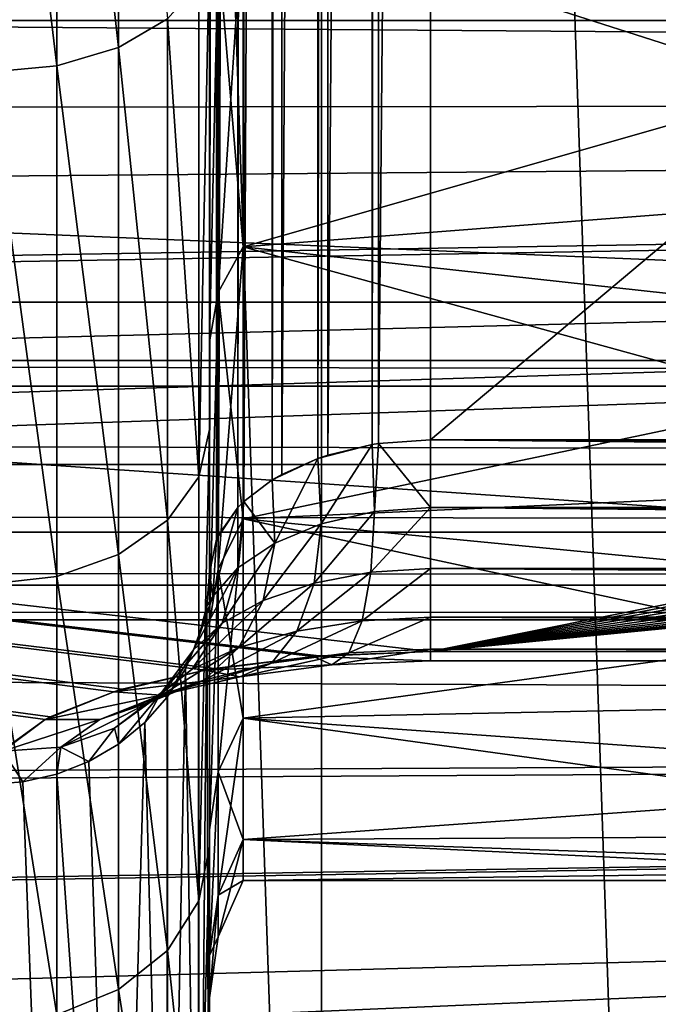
# Model space of a CAD drawing. Header units: millimetres. Extents: x -182 to 217, y -96 to 236.
# Tile 220 of 256: x -22.36 to -19.47, y -15.56 to -11.11. Entities that reach past the tile are written whole.
import ezdxf

# ---------------------------------------------------------------- set-up
doc = ezdxf.new("R2010")
doc.units = ezdxf.units.MM
doc.header["$LTSCALE"] = 52.148148
for name, color, linetype in [('116', 7, 'CONTINUOUS'), ('133', 7, 'CONTINUOUS'), ('141', 7, 'CONTINUOUS'), ('142', 7, 'CONTINUOUS'), ('143', 7, 'CONTINUOUS'), ('2', 7, 'CONTINUOUS'), ('3', 7, 'CONTINUOUS'), ('39', 7, 'CONTINUOUS'), ('4', 7, 'CONTINUOUS'), ('40', 7, 'CONTINUOUS'), ('575', 7, 'CONTINUOUS'), ('576', 7, 'CONTINUOUS'), ('598', 7, 'CONTINUOUS'), ('607', 7, 'CONTINUOUS'), ('609', 7, 'CONTINUOUS'), ('69', 7, 'CONTINUOUS'), ('70', 7, 'CONTINUOUS'), ('84', 7, 'CONTINUOUS')]:
    doc.layers.add(name, color=color, linetype=linetype)

msp = doc.modelspace()

# ---------------------------------------------------------------- linework, layer by layer
at = {"layer": '116', "color": 7, "linetype": 'CONTINUOUS', "true_color": 0xaaaaaa}
for points in [[(-21.912, -8.67, 17.2529), (-21.912, -11.2331, 15.7051), (-22.191, -8.7339, 17.38), (-21.912, -8.67, 17.2529)], [(-21.912, -8.67, 17.2529), (-21.6906, -11.1042, 15.5249), (-21.912, -11.2331, 15.7051), (-21.912, -8.67, 17.2529)], [(-22.191, -8.7339, 17.38), (-22.191, -11.3158, 15.8208), (-22.5, -8.7558, 17.4237), (-22.191, -8.7339, 17.38)], [(-22.5, -8.7558, 17.4237), (-22.191, -11.3158, 15.8208), (-22.5, -11.3443, 15.8606), (-22.5, -8.7558, 17.4237)], [(-22.191, -8.7339, 17.38), (-21.912, -11.2331, 15.7051), (-22.191, -11.3158, 15.8208), (-22.191, -8.7339, 17.38)], [(-21.5, -10.7634, 15.0466), (-21.5, -12.9604, 13.2015), (-21.5487, -13.1752, 13.4223), (-21.5, -10.7634, 15.0466)], [(-21.5487, -10.9418, 15.2978), (-21.5, -10.7634, 15.0466), (-21.5487, -13.1752, 13.4223), (-21.5487, -10.9418, 15.2978)], [(-21.5487, -10.9418, 15.2978), (-21.5487, -13.1752, 13.4223), (-21.6906, -11.1042, 15.5249), (-21.5487, -10.9418, 15.2978)], [(-21.6906, -11.1042, 15.5249), (-21.6906, -13.3708, 13.6215), (-21.912, -11.2331, 15.7051), (-21.6906, -11.1042, 15.5249)], [(-21.6906, -11.1042, 15.5249), (-21.5487, -13.1752, 13.4223), (-21.6906, -13.3708, 13.6215), (-21.6906, -11.1042, 15.5249)], [(-21.912, -11.2331, 15.7051), (-21.912, -13.526, 13.7796), (-22.191, -11.3158, 15.8208), (-21.912, -11.2331, 15.7051)], [(-21.912, -11.2331, 15.7051), (-21.6906, -13.3708, 13.6215), (-21.912, -13.526, 13.7796), (-21.912, -11.2331, 15.7051)], [(-22.191, -11.3158, 15.8208), (-22.191, -13.6256, 13.8811), (-22.5, -11.3443, 15.8606), (-22.191, -11.3158, 15.8208)], [(-22.5, -11.3443, 15.8606), (-22.191, -13.6256, 13.8811), (-22.5, -13.6599, 13.9161), (-22.5, -11.3443, 15.8606)], [(-22.191, -11.3158, 15.8208), (-21.912, -13.526, 13.7796), (-22.191, -13.6256, 13.8811), (-22.191, -11.3158, 15.8208)], [(-21.5, -12.9604, 13.2015), (-21.5, -14.8457, 11.0388), (-21.5487, -15.0919, 11.224), (-21.5, -12.9604, 13.2015)], [(-21.5487, -13.1752, 13.4223), (-21.5, -12.9604, 13.2015), (-21.5487, -15.0919, 11.224), (-21.5487, -13.1752, 13.4223)], [(-21.5487, -13.1752, 13.4223), (-21.5487, -15.0919, 11.224), (-21.6906, -13.3708, 13.6215), (-21.5487, -13.1752, 13.4223)], [(-21.6906, -13.3708, 13.6215), (-21.6906, -15.3159, 11.3906), (-21.912, -13.526, 13.7796), (-21.6906, -13.3708, 13.6215)], [(-21.6906, -13.3708, 13.6215), (-21.5487, -15.0919, 11.224), (-21.6906, -15.3159, 11.3906), (-21.6906, -13.3708, 13.6215)], [(-21.912, -13.526, 13.7796), (-21.912, -15.4937, 11.5229), (-22.191, -13.6256, 13.8811), (-21.912, -13.526, 13.7796)], [(-21.912, -13.526, 13.7796), (-21.6906, -15.3159, 11.3906), (-21.912, -15.4937, 11.5229), (-21.912, -13.526, 13.7796)], [(-22.191, -13.6256, 13.8811), (-22.191, -15.6078, 11.6077), (-22.5, -13.6599, 13.9161), (-22.191, -13.6256, 13.8811)], [(-22.5, -13.6599, 13.9161), (-22.191, -15.6078, 11.6077), (-22.5, -15.6471, 11.6369), (-22.5, -13.6599, 13.9161)], [(-22.191, -13.6256, 13.8811), (-21.912, -15.4937, 11.5229), (-22.191, -15.6078, 11.6077), (-22.191, -13.6256, 13.8811)], [(-21.5, -14.8457, 11.0388), (-21.5, -16.3739, 8.6108), (-21.5487, -16.6457, 8.7559), (-21.5, -14.8457, 11.0388)], [(-21.5487, -15.0919, 11.224), (-21.5, -14.8457, 11.0388), (-21.5487, -16.6457, 8.7559), (-21.5487, -15.0919, 11.224)], [(-21.5487, -15.0919, 11.224), (-21.5487, -16.6457, 8.7559), (-21.6906, -15.3159, 11.3906), (-21.5487, -15.0919, 11.224)], [(-21.6906, -15.3159, 11.3906), (-21.6906, -16.8928, 8.8859), (-21.912, -15.4937, 11.5229), (-21.6906, -15.3159, 11.3906)], [(-21.6906, -15.3159, 11.3906), (-21.5487, -16.6457, 8.7559), (-21.6906, -16.8928, 8.8859), (-21.6906, -15.3159, 11.3906)], [(-21.912, -15.4937, 11.5229), (-21.912, -17.0889, 8.989), (-22.191, -15.6078, 11.6077), (-21.912, -15.4937, 11.5229)], [(-21.912, -15.4937, 11.5229), (-21.6906, -16.8928, 8.8859), (-21.912, -17.0889, 8.989), (-21.912, -15.4937, 11.5229)]]:
    msp.add_3dface(points, dxfattribs=at)
at = {"layer": '133', "color": 7, "linetype": 'CONTINUOUS', "true_color": 0xaaaaaa}
for points in [[(-45.5, -11.0018, -31.0292), (-45.5, -11.111, -30.7877), (-13, -11.002, -31.0288), (-45.5, -11.0018, -31.0292)], [(-13, -11.002, -31.0288), (-45.5, -11.111, -30.7877), (-13, -11.111, -30.7877), (-13, -11.002, -31.0288)]]:
    msp.add_3dface(points, dxfattribs=at)
at = {"layer": '141', "color": 7, "linetype": 'CONTINUOUS', "true_color": 0xaaaaaa}
for points in [[(-20.5, -13.0075, -20), (10.5, -13.0075, -20), (10.5, -13.1617, -20.012), (-20.5, -13.0075, -20)], [(-20.5, -13.0075, -20), (10.5, -13.1617, -20.012), (10.5, -13.3125, -20.0476), (-20.5, -13.0075, -20)], [(-20.5, -13.0075, -20), (10.5, -13.3125, -20.0476), (-20.5, -13.313, -20.0478), (-20.5, -13.0075, -20)], [(10.5, -13.3125, -20.0476), (10.5, -13.4562, -20.1063), (-20.5, -13.313, -20.0478), (10.5, -13.3125, -20.0476)], [(10.5, -13.4562, -20.1063), (10.5, -13.589, -20.1864), (-20.5, -13.313, -20.0478), (10.5, -13.4562, -20.1063)], [(-20.5, -13.313, -20.0478), (10.5, -13.589, -20.1864), (-20.5, -13.5893, -20.1866), (-20.5, -13.313, -20.0478)], [(10.5, -13.589, -20.1864), (10.5, -13.7794, -20.3642), (-20.5, -13.5893, -20.1866), (10.5, -13.589, -20.1864)], [(10.5, -13.7794, -20.3642), (10.5, -13.8098, -20.403), (-20.5, -13.5893, -20.1866), (10.5, -13.7794, -20.3642)], [(-20.5, -13.5893, -20.1866), (10.5, -13.8098, -20.403), (-20.5, -13.81, -20.4032), (-20.5, -13.5893, -20.1866)], [(10.5, -13.8098, -20.403), (10.5, -13.9538, -20.6767), (-20.5, -13.81, -20.4032), (10.5, -13.8098, -20.403)], [(-20.5, -13.81, -20.4032), (10.5, -13.9538, -20.6767), (-20.5, -13.9539, -20.6769), (-20.5, -13.81, -20.4032)], [(10.5, -13.9538, -20.6767), (10.5, -13.9873, -20.8), (-20.5, -13.9539, -20.6769), (10.5, -13.9538, -20.6767)], [(10.5, -13.9873, -20.8), (10.5, -14.0074, -20.9813), (-20.5, -13.9539, -20.6769), (10.5, -13.9873, -20.8)], [(-20.5, -13.9539, -20.6769), (10.5, -14.0074, -20.9813), (-20.5, -14.0074, -20.9814), (-20.5, -13.9539, -20.6769)], [(10.5, -13.9742, -21.2559), (10.5, -13.9653, -21.2877), (-20.5, -14.0074, -20.9814), (10.5, -13.9742, -21.2559)], [(-20.5, -14.0074, -20.9814), (10.5, -13.9653, -21.2877), (-20.5, -13.9653, -21.2877), (-20.5, -14.0074, -20.9814)], [(10.5, -14.0074, -20.9813), (10.5, -13.9742, -21.2559), (-20.5, -14.0074, -20.9814), (10.5, -14.0074, -20.9813)]]:
    msp.add_3dface(points, dxfattribs=at)
at = {"layer": '142', "color": 7, "linetype": 'CONTINUOUS', "true_color": 0xaaaaaa}
for points in [[(-21.0092, -13.0913, -19.8606), (-20.9641, -13.0762, -19.8858), (-20.7644, -13.029, -19.9644), (-21.0092, -13.0913, -19.8606)], [(-21.0092, -13.0913, -19.8606), (-20.7644, -13.029, -19.9644), (-20.9947, -13.3869, -19.9224), (-21.0092, -13.0913, -19.8606)], [(-20.9947, -13.3869, -19.9224), (-20.7644, -13.029, -19.9644), (-20.7542, -13.3318, -20.0162), (-20.9947, -13.3869, -19.9224)], [(-20.7644, -13.029, -19.9644), (-20.7353, -13.0245, -19.9719), (-20.7542, -13.3318, -20.0162), (-20.7644, -13.029, -19.9644)], [(-20.7353, -13.0245, -19.9719), (-20.5, -13.313, -20.0478), (-20.7542, -13.3318, -20.0162), (-20.7353, -13.0245, -19.9719)], [(-20.7353, -13.0245, -19.9719), (-20.5, -13.0075, -20), (-20.5, -13.313, -20.0478), (-20.7353, -13.0245, -19.9719)], [(-21.2158, -13.1888, -19.6984), (-21.1729, -13.1639, -19.7398), (-21.0092, -13.0913, -19.8606), (-21.2158, -13.1888, -19.6984)], [(-21.2158, -13.1888, -19.6984), (-21.0092, -13.0913, -19.8606), (-21.2051, -13.474, -19.7714), (-21.2158, -13.1888, -19.6984)], [(-21.2051, -13.474, -19.7714), (-21.0092, -13.0913, -19.8606), (-20.9947, -13.3869, -19.9224), (-21.2051, -13.474, -19.7714)], [(-21.3446, -13.2868, -19.5353), (-21.2158, -13.1888, -19.6984), (-21.2051, -13.474, -19.7714), (-21.3446, -13.2868, -19.5353)], [(-21.3714, -13.3137, -19.4906), (-21.3446, -13.2868, -19.5353), (-21.3722, -13.5864, -19.5717), (-21.3714, -13.3137, -19.4906)], [(-21.3722, -13.5864, -19.5717), (-21.3446, -13.2868, -19.5353), (-21.2051, -13.474, -19.7714), (-21.3722, -13.5864, -19.5717)], [(-21.4676, -13.4567, -19.2524), (-21.3714, -13.3137, -19.4906), (-21.4847, -13.7166, -19.3345), (-21.4676, -13.4567, -19.2524)], [(-21.4847, -13.7166, -19.3345), (-21.3714, -13.3137, -19.4906), (-21.3722, -13.5864, -19.5717), (-21.4847, -13.7166, -19.3345)], [(-21.4676, -13.4567, -19.2524), (-21.4594, -13.4388, -19.2821), (-21.3714, -13.3137, -19.4906), (-21.4676, -13.4567, -19.2524)], [(-21.0271, -13.6553, -20.0576), (-20.9947, -13.3869, -19.9224), (-20.7542, -13.3318, -20.0162), (-21.0271, -13.6553, -20.0576)], [(-20.7696, -13.6059, -20.1543), (-21.0271, -13.6553, -20.0576), (-20.7542, -13.3318, -20.0162), (-20.7696, -13.6059, -20.1543)], [(-20.5, -13.313, -20.0478), (-20.5, -13.5893, -20.1866), (-20.7696, -13.6059, -20.1543), (-20.5, -13.313, -20.0478)], [(-20.5, -13.313, -20.0478), (-20.7696, -13.6059, -20.1543), (-20.7542, -13.3318, -20.0162), (-20.5, -13.313, -20.0478)], [(-21.2565, -13.7339, -19.8995), (-21.2051, -13.474, -19.7714), (-20.9947, -13.3869, -19.9224), (-21.2565, -13.7339, -19.8995)], [(-21.0271, -13.6553, -20.0576), (-21.2565, -13.7339, -19.8995), (-20.9947, -13.3869, -19.9224), (-21.0271, -13.6553, -20.0576)], [(-21.5, -13.6084, -19), (-21.4676, -13.4567, -19.2524), (-21.4847, -13.7166, -19.3345), (-21.5, -13.6084, -19)], [(-21.443, -13.8367, -19.6867), (-21.3722, -13.5864, -19.5717), (-21.2051, -13.474, -19.7714), (-21.443, -13.8367, -19.6867)], [(-21.2565, -13.7339, -19.8995), (-21.443, -13.8367, -19.6867), (-21.2051, -13.474, -19.7714), (-21.2565, -13.7339, -19.8995)], [(-21.5726, -13.957, -19.4296), (-21.4847, -13.7166, -19.3345), (-21.3722, -13.5864, -19.5717), (-21.5726, -13.957, -19.4296)], [(-21.443, -13.8367, -19.6867), (-21.5726, -13.957, -19.4296), (-21.3722, -13.5864, -19.5717), (-21.443, -13.8367, -19.6867)], [(-21.5123, -13.7583, -19.045), (-21.5, -13.6084, -19), (-21.4847, -13.7166, -19.3345), (-21.5123, -13.7583, -19.045)], [(-21.1045, -13.8721, -20.2533), (-21.0271, -13.6553, -20.0576), (-20.7696, -13.6059, -20.1543), (-21.1045, -13.8721, -20.2533)], [(-20.8095, -13.8255, -20.3655), (-21.1045, -13.8721, -20.2533), (-20.7696, -13.6059, -20.1543), (-20.8095, -13.8255, -20.3655)], [(-20.5, -13.5893, -20.1866), (-20.5, -13.81, -20.4032), (-20.8095, -13.8255, -20.3655), (-20.5, -13.5893, -20.1866)], [(-20.5, -13.5893, -20.1866), (-20.8095, -13.8255, -20.3655), (-20.7696, -13.6059, -20.1543), (-20.5, -13.5893, -20.1866)], [(-21.3665, -13.9467, -20.0705), (-21.2565, -13.7339, -19.8995), (-21.0271, -13.6553, -20.0576), (-21.3665, -13.9467, -20.0705)], [(-21.1045, -13.8721, -20.2533), (-21.3665, -13.9467, -20.0705), (-21.0271, -13.6553, -20.0576), (-21.1045, -13.8721, -20.2533)], [(-21.5785, -14.0447, -19.8253), (-21.443, -13.8367, -19.6867), (-21.2565, -13.7339, -19.8995), (-21.5785, -14.0447, -19.8253)], [(-21.3665, -13.9467, -20.0705), (-21.5785, -14.0447, -19.8253), (-21.2565, -13.7339, -19.8995), (-21.3665, -13.9467, -20.0705)], [(-21.5726, -13.957, -19.4296), (-21.5489, -13.9044, -19.0889), (-21.4847, -13.7166, -19.3345), (-21.5726, -13.957, -19.4296)], [(-21.5489, -13.9044, -19.0889), (-21.5123, -13.7583, -19.045), (-21.4847, -13.7166, -19.3345), (-21.5489, -13.9044, -19.0889)], [(-21.7248, -14.1601, -19.5303), (-21.5726, -13.957, -19.4296), (-21.443, -13.8367, -19.6867), (-21.7248, -14.1601, -19.5303)], [(-21.5785, -14.0447, -19.8253), (-21.7248, -14.1601, -19.5303), (-21.443, -13.8367, -19.6867), (-21.5785, -14.0447, -19.8253)], [(-21.22, -14.0177, -20.4916), (-21.1045, -13.8721, -20.2533), (-20.8095, -13.8255, -20.3655), (-21.22, -14.0177, -20.4916)], [(-20.8702, -13.9699, -20.63), (-21.22, -14.0177, -20.4916), (-20.8095, -13.8255, -20.3655), (-20.8702, -13.9699, -20.63)], [(-20.5, -13.81, -20.4032), (-20.5, -13.9539, -20.6769), (-20.8702, -13.9699, -20.63), (-20.5, -13.81, -20.4032)], [(-20.5, -13.81, -20.4032), (-20.8702, -13.9699, -20.63), (-20.8095, -13.8255, -20.3655), (-20.5, -13.81, -20.4032)], [(-21.5257, -14.0938, -20.2695), (-21.3665, -13.9467, -20.0705), (-21.1045, -13.8721, -20.2533), (-21.5257, -14.0938, -20.2695)], [(-21.22, -14.0177, -20.4916), (-21.5257, -14.0938, -20.2695), (-21.1045, -13.8721, -20.2533), (-21.22, -14.0177, -20.4916)], [(-21.609, -14.0432, -19.1306), (-21.5489, -13.9044, -19.0889), (-21.5726, -13.957, -19.4296), (-21.609, -14.0432, -19.1306)], [(-21.7678, -14.1937, -19.9764), (-21.5785, -14.0447, -19.8253), (-21.3665, -13.9467, -20.0705), (-21.7678, -14.1937, -19.9764)], [(-21.5257, -14.0938, -20.2695), (-21.7678, -14.1937, -19.9764), (-21.3665, -13.9467, -20.0705), (-21.5257, -14.0938, -20.2695)], [(-21.7248, -14.1601, -19.5303), (-21.691, -14.1714, -19.1691), (-21.5726, -13.957, -19.4296), (-21.7248, -14.1601, -19.5303)], [(-21.691, -14.1714, -19.1691), (-21.609, -14.0432, -19.1306), (-21.5726, -13.957, -19.4296), (-21.691, -14.1714, -19.1691)], [(-21.3629, -14.0787, -20.7508), (-21.22, -14.0177, -20.4916), (-20.8702, -13.9699, -20.63), (-21.3629, -14.0787, -20.7508)], [(-20.9461, -14.0254, -20.9226), (-21.3629, -14.0787, -20.7508), (-20.8702, -13.9699, -20.63), (-20.9461, -14.0254, -20.9226)], [(-20.5, -14.0074, -20.9814), (-20.5, -13.9653, -21.2877), (-21.0297, -13.9867, -21.2163), (-20.5, -14.0074, -20.9814)], [(-21.0297, -13.9867, -21.2163), (-20.5, -13.9653, -21.2877), (-21.0041, -13.9847, -21.2231), (-21.0297, -13.9867, -21.2163)], [(-20.5, -13.9539, -20.6769), (-20.5, -14.0074, -20.9814), (-20.9461, -14.0254, -20.9226), (-20.5, -13.9539, -20.6769)], [(-20.5, -13.9539, -20.6769), (-20.9461, -14.0254, -20.9226), (-20.8702, -13.9699, -20.63), (-20.5, -13.9539, -20.6769)], [(-21.7202, -14.1627, -20.4794), (-21.5257, -14.0938, -20.2695), (-21.22, -14.0177, -20.4916), (-21.7202, -14.1627, -20.4794)], [(-21.3629, -14.0787, -20.7508), (-21.7202, -14.1627, -20.4794), (-21.22, -14.0177, -20.4916), (-21.3629, -14.0787, -20.7508)], [(-21.4791, -14.0422, -21.0317), (-21.52, -14.0493, -21.0081), (-21.0297, -13.9867, -21.2163), (-21.4791, -14.0422, -21.0317)], [(-21.0297, -13.9867, -21.2163), (-21.52, -14.0493, -21.0081), (-20.9461, -14.0254, -20.9226), (-21.0297, -13.9867, -21.2163)], [(-20.5, -14.0074, -20.9814), (-21.0297, -13.9867, -21.2163), (-20.9461, -14.0254, -20.9226), (-20.5, -14.0074, -20.9814)], [(-21.8946, -14.1355, -20.7212), (-21.9331, -14.147, -20.6828), (-21.52, -14.0493, -21.0081), (-21.8946, -14.1355, -20.7212)], [(-21.52, -14.0493, -21.0081), (-21.9331, -14.147, -20.6828), (-21.3629, -14.0787, -20.7508), (-21.52, -14.0493, -21.0081)], [(-21.93, -14.3108, -19.629), (-21.7248, -14.1601, -19.5303), (-21.5785, -14.0447, -19.8253), (-21.93, -14.3108, -19.629)], [(-21.7678, -14.1937, -19.9764), (-21.93, -14.3108, -19.629), (-21.5785, -14.0447, -19.8253), (-21.7678, -14.1937, -19.9764)], [(-21.52, -14.0493, -21.0081), (-21.3629, -14.0787, -20.7508), (-20.9461, -14.0254, -20.9226), (-21.52, -14.0493, -21.0081)], [(-21.9956, -14.2715, -20.1277), (-21.7678, -14.1937, -19.9764), (-21.5257, -14.0938, -20.2695), (-21.9956, -14.2715, -20.1277)], [(-21.7202, -14.1627, -20.4794), (-21.9956, -14.2715, -20.1277), (-21.5257, -14.0938, -20.2695), (-21.7202, -14.1627, -20.4794)], [(-21.9331, -14.147, -20.6828), (-21.7202, -14.1627, -20.4794), (-21.3629, -14.0787, -20.7508), (-21.9331, -14.147, -20.6828)], [(-22.2201, -14.2596, -20.3081), (-22.2435, -14.2717, -20.2676), (-21.9331, -14.147, -20.6828), (-22.2201, -14.2596, -20.3081)], [(-21.9331, -14.147, -20.6828), (-22.2435, -14.2717, -20.2676), (-21.7202, -14.1627, -20.4794), (-21.9331, -14.147, -20.6828)], [(-22.2435, -14.2717, -20.2676), (-21.9956, -14.2715, -20.1277), (-21.7202, -14.1627, -20.4794), (-22.2435, -14.2717, -20.2676)], [(-22.1729, -14.3978, -19.7184), (-21.93, -14.3108, -19.629), (-21.7678, -14.1937, -19.9764), (-22.1729, -14.3978, -19.7184)], [(-21.9956, -14.2715, -20.1277), (-22.1729, -14.3978, -19.7184), (-21.7678, -14.1937, -19.9764), (-21.9956, -14.2715, -20.1277)], [(-21.93, -14.3108, -19.629), (-21.9122, -14.3832, -19.2328), (-21.7248, -14.1601, -19.5303), (-21.93, -14.3108, -19.629)], [(-21.9122, -14.3832, -19.2328), (-21.7929, -14.2856, -19.2035), (-21.7248, -14.1601, -19.5303), (-21.9122, -14.3832, -19.2328)], [(-21.7929, -14.2856, -19.2035), (-21.691, -14.1714, -19.1691), (-21.7248, -14.1601, -19.5303), (-21.7929, -14.2856, -19.2035)], [(-22.4353, -14.4146, -19.792), (-22.1729, -14.3978, -19.7184), (-21.9956, -14.2715, -20.1277), (-22.4353, -14.4146, -19.792)], [(-22.2435, -14.2717, -20.2676), (-22.4353, -14.4146, -19.792), (-21.9956, -14.2715, -20.1277), (-22.2435, -14.2717, -20.2676)], [(-22.4282, -14.4066, -19.8187), (-22.4353, -14.4146, -19.792), (-22.2435, -14.2717, -20.2676), (-22.4282, -14.4066, -19.8187)], [(-22.1729, -14.3978, -19.7184), (-22.046, -14.4618, -19.2564), (-21.93, -14.3108, -19.629), (-22.1729, -14.3978, -19.7184)], [(-22.046, -14.4618, -19.2564), (-21.9122, -14.3832, -19.2328), (-21.93, -14.3108, -19.629), (-22.046, -14.4618, -19.2564)], [(-22.5, -14.5662, -19.2877), (-22.3436, -14.5544, -19.2842), (-22.4353, -14.4146, -19.792), (-22.5, -14.5662, -19.2877)], [(-22.4353, -14.4146, -19.792), (-22.3436, -14.5544, -19.2842), (-22.1729, -14.3978, -19.7184), (-22.4353, -14.4146, -19.792)], [(-22.3436, -14.5544, -19.2842), (-22.191, -14.5193, -19.2737), (-22.1729, -14.3978, -19.7184), (-22.3436, -14.5544, -19.2842)], [(-22.191, -14.5193, -19.2737), (-22.046, -14.4618, -19.2564), (-22.1729, -14.3978, -19.7184), (-22.191, -14.5193, -19.2737)]]:
    msp.add_3dface(points, dxfattribs=at)
at = {"layer": '143', "color": 7, "linetype": 'CONTINUOUS', "true_color": 0xaaaaaa}
for points in [[(-21.5, -17.7176, -5.3232), (-21.5, -13.6084, -19), (-21.5123, -13.7583, -19.045), (-21.5, -17.7176, -5.3232)], [(-21.5487, -18.0127, -5.4119), (-21.5123, -13.7583, -19.045), (-21.5489, -13.9044, -19.0889), (-21.5487, -18.0127, -5.4119)], [(-21.5487, -18.0127, -5.4119), (-21.5, -17.7176, -5.3232), (-21.5123, -13.7583, -19.045), (-21.5487, -18.0127, -5.4119)], [(-21.5487, -18.0127, -5.4119), (-21.5489, -13.9044, -19.0889), (-21.609, -14.0432, -19.1306), (-21.5487, -18.0127, -5.4119)], [(-21.6906, -18.28, -5.4922), (-21.609, -14.0432, -19.1306), (-21.691, -14.1714, -19.1691), (-21.6906, -18.28, -5.4922)], [(-21.6906, -18.28, -5.4922), (-21.5487, -18.0127, -5.4119), (-21.609, -14.0432, -19.1306), (-21.6906, -18.28, -5.4922)], [(-21.6906, -18.28, -5.4922), (-21.691, -14.1714, -19.1691), (-21.7929, -14.2856, -19.2035), (-21.6906, -18.28, -5.4922)], [(-21.912, -18.4922, -5.5559), (-21.7929, -14.2856, -19.2035), (-21.9122, -14.3832, -19.2328), (-21.912, -18.4922, -5.5559)], [(-21.912, -18.4922, -5.5559), (-21.6906, -18.28, -5.4922), (-21.7929, -14.2856, -19.2035), (-21.912, -18.4922, -5.5559)], [(-21.912, -18.4922, -5.5559), (-21.9122, -14.3832, -19.2328), (-22.046, -14.4618, -19.2564), (-21.912, -18.4922, -5.5559)], [(-21.912, -18.4922, -5.5559), (-22.046, -14.4618, -19.2564), (-22.191, -14.5193, -19.2737), (-21.912, -18.4922, -5.5559)], [(-22.191, -18.6284, -5.5969), (-22.3436, -14.5544, -19.2842), (-22.5, -14.5662, -19.2877), (-22.191, -18.6284, -5.5969)], [(-22.191, -18.6284, -5.5969), (-22.191, -14.5193, -19.2737), (-22.3436, -14.5544, -19.2842), (-22.191, -18.6284, -5.5969)], [(-22.191, -18.6284, -5.5969), (-21.912, -18.4922, -5.5559), (-22.191, -14.5193, -19.2737), (-22.191, -18.6284, -5.5969)], [(-22.5, -18.6753, -5.611), (-22.191, -18.6284, -5.5969), (-22.5, -14.5662, -19.2877), (-22.5, -18.6753, -5.611)]]:
    msp.add_3dface(points, dxfattribs=at)
at = {"layer": '2', "color": 7, "linetype": 'CONTINUOUS', "true_color": 0xaaaaaa}
for points in [[(20, -11.4591, 19.9421), (20, -8.3714, 21.4224), (-49.273, -10.9386, 20.2323), (20, -11.4591, 19.9421)], [(-49.6671, -11.5303, 19.901), (20, -11.4591, 19.9421), (-49.273, -10.9386, 20.2323), (-49.6671, -11.5303, 19.901)], [(20, -14.2927, 18.0199), (20, -11.4591, 19.9421), (-51.8219, -13.974, 18.2682), (20, -14.2927, 18.0199)], [(-51.8219, -13.974, 18.2682), (20, -11.4591, 19.9421), (-51.5484, -13.7094, 18.4676), (-51.8219, -13.974, 18.2682)], [(-51.5484, -13.7094, 18.4676), (20, -11.4591, 19.9421), (-51.1311, -13.2866, 18.7741), (-51.5484, -13.7094, 18.4676)], [(-51.1311, -13.2866, 18.7741), (20, -11.4591, 19.9421), (-50.5886, -12.6947, 19.1793), (-51.1311, -13.2866, 18.7741)], [(-50.5886, -12.6947, 19.1793), (20, -11.4591, 19.9421), (-50.5467, -12.6467, 19.211), (-50.5886, -12.6947, 19.1793)], [(-50.5467, -12.6467, 19.211), (20, -11.4591, 19.9421), (-50.0514, -12.0464, 19.593), (-50.5467, -12.6467, 19.211)], [(-50.0514, -12.0464, 19.593), (20, -11.4591, 19.9421), (-49.6671, -11.5303, 19.901), (-50.0514, -12.0464, 19.593)], [(-52.5645, -14.6507, 17.7301), (20, -14.2927, 18.0199), (-51.8219, -13.974, 18.2682), (-52.5645, -14.6507, 17.7301)], [(20, -16.8097, 15.6982), (20, -14.2927, 18.0199), (-54.6414, -16.3222, 16.2045), (20, -16.8097, 15.6982)], [(-54.6414, -16.3222, 16.2045), (20, -14.2927, 18.0199), (-53.5992, -15.5161, 16.978), (-54.6414, -16.3222, 16.2045)], [(-53.5992, -15.5161, 16.978), (20, -14.2927, 18.0199), (-53.5721, -15.4943, 16.9978), (-53.5992, -15.5161, 16.978)], [(-53.5721, -15.4943, 16.9978), (20, -14.2927, 18.0199), (-52.6333, -14.7107, 17.6804), (-53.5721, -15.4943, 16.9978)], [(-52.6333, -14.7107, 17.6804), (20, -14.2927, 18.0199), (-52.5645, -14.6507, 17.7301), (-52.6333, -14.7107, 17.6804)]]:
    msp.add_3dface(points, dxfattribs=at)
at = {"layer": '3', "color": 7, "linetype": 'CONTINUOUS', "true_color": 0xaaaaaa}
for points in [[(20, -22.0273, -6.618), (-170, -22.0273, -6.618), (20, -13.821, -33.9316), (20, -22.0273, -6.618)], [(20, -13.821, -33.9316), (-170, -22.0273, -6.618), (-170, -13.821, -33.9316), (20, -13.821, -33.9316)]]:
    msp.add_3dface(points, dxfattribs=at)
at = {"layer": '39', "color": 7, "linetype": 'CONTINUOUS', "true_color": 0xaaaaaa}
for points in [[(10.5, -13.0075, -20), (-20.5, -13.0075, -20), (10.5, 13.0075, -20), (10.5, -13.0075, -20)], [(10.5, 13.0075, -20), (-20.5, -13.0075, -20), (-20.5, 13.0075, -20), (10.5, 13.0075, -20)]]:
    msp.add_3dface(points, dxfattribs=at)
at = {"layer": '4', "color": 7, "linetype": 'CONTINUOUS', "true_color": 0xaaaaaa}
for points in [[(-170, -12.3844, -35), (-148.231, -10.0327, -35), (-10.1875, 0, -35), (-170, -12.3844, -35)], [(-170, -12.3844, -35), (-10.1875, 0, -35), (-10.0327, -1.769, -35), (-170, -12.3844, -35)], [(-9.5731, -3.4843, -35), (-170, -12.3844, -35), (-10.0327, -1.769, -35), (-9.5731, -3.4843, -35)], [(-8.8226, -5.0938, -35), (-170, -12.3844, -35), (-9.5731, -3.4843, -35), (-8.8226, -5.0938, -35)], [(-7.8041, -6.5484, -35), (-170, -12.3844, -35), (-8.8226, -5.0938, -35), (-7.8041, -6.5484, -35)], [(-6.5484, -7.8041, -35), (-170, -12.3844, -35), (-7.8041, -6.5484, -35), (-6.5484, -7.8041, -35)], [(-5.0938, -8.8226, -35), (-170, -12.3844, -35), (-6.5484, -7.8041, -35), (-5.0938, -8.8226, -35)], [(-3.4843, -9.5731, -35), (-170, -12.3844, -35), (-5.0938, -8.8226, -35), (-3.4843, -9.5731, -35)], [(-1.769, -10.0327, -35), (-170, -12.3844, -35), (-3.4843, -9.5731, -35), (-1.769, -10.0327, -35)], [(0, -10.1875, -35), (-170, -12.3844, -35), (-1.769, -10.0327, -35), (0, -10.1875, -35)], [(20, -12.3844, -35), (-170, -12.3844, -35), (0, -10.1875, -35), (20, -12.3844, -35)]]:
    msp.add_3dface(points, dxfattribs=at)
at = {"layer": '40', "color": 7, "linetype": 'CONTINUOUS', "true_color": 0xaaaaaa}
for points in [[(-21.5, 13.6084, -19), (-21.5, -13.6084, -19), (-21.5, -2.4265, -15.3404), (-21.5, 13.6084, -19)], [(-21.5, -2.4265, -15.3404), (-21.5, -13.6084, -19), (-21.5, -4.7968, -14.7718), (-21.5, -2.4265, -15.3404)], [(-21.5, -4.7968, -14.7718), (-21.5, -13.6084, -19), (-21.5, -7.0489, -13.8394), (-21.5, -4.7968, -14.7718)], [(-21.5, -7.0489, -13.8394), (-21.5, -13.6084, -19), (-21.5, -9.1274, -12.5661), (-21.5, -7.0489, -13.8394)], [(-21.5, -12.9604, 13.2015), (-21.5, -10.7634, 15.0466), (-21.5, -7.0489, 13.8394), (-21.5, -12.9604, 13.2015)], [(-21.5, -9.1274, 12.5661), (-21.5, -12.9604, 13.2015), (-21.5, -7.0489, 13.8394), (-21.5, -9.1274, 12.5661)], [(-21.5, -13.6084, -19), (-21.5, -17.7176, -5.3232), (-21.5, -9.1274, -12.5661), (-21.5, -13.6084, -19)], [(-21.5, -9.1274, -12.5661), (-21.5, -17.7176, -5.3232), (-21.5, -10.981, -10.9834), (-21.5, -9.1274, -12.5661)], [(-21.5, -14.8457, 11.0388), (-21.5, -12.9604, 13.2015), (-21.5, -9.1274, 12.5661), (-21.5, -14.8457, 11.0388)], [(-21.5, -10.981, 10.9834), (-21.5, -14.8457, 11.0388), (-21.5, -9.1274, 12.5661), (-21.5, -10.981, 10.9834)], [(-21.5, -10.981, -10.9834), (-21.5, -17.7176, -5.3232), (-21.5, -12.5642, -9.1301), (-21.5, -10.981, -10.9834)], [(-21.5, -12.5642, 9.1301), (-21.5, -14.8457, 11.0388), (-21.5, -10.981, 10.9834), (-21.5, -12.5642, 9.1301)], [(-21.5, -12.5642, -9.1301), (-21.5, -17.7176, -5.3232), (-21.5, -13.8379, -7.0519), (-21.5, -12.5642, -9.1301)], [(-21.5, -16.3739, 8.6108), (-21.5, -14.8457, 11.0388), (-21.5, -12.5642, 9.1301), (-21.5, -16.3739, 8.6108)], [(-21.5, -13.8379, 7.0519), (-21.5, -16.3739, 8.6108), (-21.5, -12.5642, 9.1301), (-21.5, -13.8379, 7.0519)], [(-21.5, -13.8379, -7.0519), (-21.5, -17.7176, -5.3232), (-21.5, -14.7708, -4.8), (-21.5, -13.8379, -7.0519)], [(-21.5, -17.5084, 5.9756), (-21.5, -16.3739, 8.6108), (-21.5, -13.8379, 7.0519), (-21.5, -17.5084, 5.9756)], [(-21.5, -14.7708, 4.8), (-21.5, -17.5084, 5.9756), (-21.5, -13.8379, 7.0519), (-21.5, -14.7708, 4.8)], [(-21.5, -17.7176, -5.3232), (-21.5, -18.3271, -2.5231), (-21.5, -14.7708, -4.8), (-21.5, -17.7176, -5.3232)], [(-21.5, -18.2217, 3.1967), (-21.5, -17.5084, 5.9756), (-21.5, -14.7708, 4.8), (-21.5, -18.2217, 3.1967)], [(-21.5, -15.3399, 2.4299), (-21.5, -18.2217, 3.1967), (-21.5, -14.7708, 4.8), (-21.5, -15.3399, 2.4299)], [(-21.5, -14.7708, -4.8), (-21.5, -18.3271, -2.5231), (-21.5, -15.3399, -2.4299), (-21.5, -14.7708, -4.8)], [(-21.5, -18.4969, 0.3408), (-21.5, -18.2217, 3.1967), (-21.5, -15.3399, 2.4299), (-21.5, -18.4969, 0.3408)], [(-21.5, -18.3271, -2.5231), (-21.5, -18.4969, 0.3408), (-21.5, -15.3399, -2.4299), (-21.5, -18.3271, -2.5231)], [(-21.5, -15.3399, -2.4299), (-21.5, -18.4969, 0.3408), (-21.5, -15.5311, 0), (-21.5, -15.3399, -2.4299)], [(-21.5, -15.5311, 0), (-21.5, -18.4969, 0.3408), (-21.5, -15.3399, 2.4299), (-21.5, -15.5311, 0)]]:
    msp.add_3dface(points, dxfattribs=at)
at = {"layer": '575', "color": 7, "linetype": 'CONTINUOUS', "true_color": 0xaaaaaa}
for points in [[(-20.9938, 22.4683, -49.5), (-19.4111, -23.849, -49.5), (-19.4111, 23.849, -49.5), (-20.9938, 22.4683, -49.5)], [(-22.4786, 20.9827, -49.5), (-20.9938, -22.4683, -49.5), (-20.9938, 22.4683, -49.5), (-22.4786, 20.9827, -49.5)], [(-20.9938, -22.4683, -49.5), (-19.4111, -23.849, -49.5), (-20.9938, 22.4683, -49.5), (-20.9938, -22.4683, -49.5)], [(-22.4786, -20.9827, -49.5), (-20.9938, -22.4683, -49.5), (-22.4786, 20.9827, -49.5), (-22.4786, -20.9827, -49.5)]]:
    msp.add_3dface(points, dxfattribs=at)
at = {"layer": '576', "color": 7, "linetype": 'CONTINUOUS', "true_color": 0xaaaaaa}
for points in [[(30.5726, -8.5661, -69.5), (29.1215, -12.6491, -69.5), (-30.5726, -8.5661, -69.5), (30.5726, -8.5661, -69.5)], [(29.1215, -12.6491, -69.5), (-29.1215, -12.6491, -69.5), (-30.5726, -8.5661, -69.5), (29.1215, -12.6491, -69.5)], [(29.1215, -12.6491, -69.5), (27.1278, -16.4968, -69.5), (-29.1215, -12.6491, -69.5), (29.1215, -12.6491, -69.5)], [(27.1278, -16.4968, -69.5), (-27.1278, -16.4968, -69.5), (-29.1215, -12.6491, -69.5), (27.1278, -16.4968, -69.5)]]:
    msp.add_3dface(points, dxfattribs=at)
at = {"layer": '598', "color": 7, "linetype": 'CONTINUOUS', "true_color": 0xaaaaaa}
for points in [[(-13, -11.111, -30.7877), (-45.5, -11.111, -30.7877), (-13, -12.463, -26.2877), (-13, -11.111, -30.7877)], [(-13, -12.463, -26.2877), (-45.5, -11.111, -30.7877), (-20.5, -13.9653, -21.2877), (-13, -12.463, -26.2877)], [(-20.5, -13.9653, -21.2877), (-45.5, -11.111, -30.7877), (-21.0041, -13.9847, -21.2231), (-20.5, -13.9653, -21.2877)], [(-45.5, -11.111, -30.7877), (-22.4282, -14.4066, -19.8187), (-22.2435, -14.2717, -20.2676), (-45.5, -11.111, -30.7877)], [(-45.5, -11.111, -30.7877), (-22.2435, -14.2717, -20.2676), (-22.2201, -14.2596, -20.3081), (-45.5, -11.111, -30.7877)], [(-45.5, -11.111, -30.7877), (-22.2201, -14.2596, -20.3081), (-21.9331, -14.147, -20.6828), (-45.5, -11.111, -30.7877)], [(-45.5, -11.111, -30.7877), (-21.9331, -14.147, -20.6828), (-21.8946, -14.1355, -20.7212), (-45.5, -11.111, -30.7877)], [(-45.5, -11.111, -30.7877), (-21.8946, -14.1355, -20.7212), (-21.52, -14.0493, -21.0081), (-45.5, -11.111, -30.7877)], [(-45.5, -11.111, -30.7877), (-21.52, -14.0493, -21.0081), (-21.4791, -14.0422, -21.0317), (-45.5, -11.111, -30.7877)], [(-45.5, -11.111, -30.7877), (-21.4791, -14.0422, -21.0317), (-21.0297, -13.9867, -21.2163), (-45.5, -11.111, -30.7877)], [(-45.5, -11.111, -30.7877), (-21.0297, -13.9867, -21.2163), (-21.0041, -13.9847, -21.2231), (-45.5, -11.111, -30.7877)], [(-12.9819, -12.5436, -26.0197), (-13, -12.463, -26.2877), (-20.5, -13.9653, -21.2877), (-12.9819, -12.5436, -26.0197)], [(-12.9281, -12.6226, -25.7566), (-12.9819, -12.5436, -26.0197), (-20.5, -13.9653, -21.2877), (-12.9281, -12.6226, -25.7566)], [(-12.8402, -12.6984, -25.5043), (-12.9281, -12.6226, -25.7566), (-20.5, -13.9653, -21.2877), (-12.8402, -12.6984, -25.5043)], [(-12.7202, -12.7696, -25.2674), (-12.8402, -12.6984, -25.5043), (-20.5, -13.9653, -21.2877), (-12.7202, -12.7696, -25.2674)], [(-12.5706, -12.835, -25.0496), (-12.7202, -12.7696, -25.2674), (-20.5, -13.9653, -21.2877), (-12.5706, -12.835, -25.0496)], [(-12.3946, -12.8937, -24.8543), (-12.5706, -12.835, -25.0496), (-20.5, -13.9653, -21.2877), (-12.3946, -12.8937, -24.8543)], [(-12.1962, -12.9446, -24.6849), (-12.3946, -12.8937, -24.8543), (-20.5, -13.9653, -21.2877), (-12.1962, -12.9446, -24.6849)], [(-11.9793, -12.9869, -24.5439), (-12.1962, -12.9446, -24.6849), (-20.5, -13.9653, -21.2877), (-11.9793, -12.9869, -24.5439)], [(-11.7476, -13.0204, -24.4327), (-11.9793, -12.9869, -24.5439), (-20.5, -13.9653, -21.2877), (-11.7476, -13.0204, -24.4327)], [(-11.5045, -13.0445, -24.3525), (-11.7476, -13.0204, -24.4327), (-20.5, -13.9653, -21.2877), (-11.5045, -13.0445, -24.3525)], [(-11.2536, -13.059, -24.3041), (-11.5045, -13.0445, -24.3525), (-20.5, -13.9653, -21.2877), (-11.2536, -13.059, -24.3041)], [(10.5, -13.9653, -21.2877), (-11.2536, -13.059, -24.3041), (-20.5, -13.9653, -21.2877), (10.5, -13.9653, -21.2877)]]:
    msp.add_3dface(points, dxfattribs=at)
at = {"layer": '607', "color": 7, "linetype": 'CONTINUOUS', "true_color": 0xaaaaaa}
for points in [[(-21.3473, -10.6066, -10.6066), (-21.3473, -12.1353, -8.8168), (-17.5, -11.0359, -10.1592), (-21.3473, -10.6066, -10.6066)], [(-21.3473, -12.1353, -8.8168), (-17.5, -11.8371, -9.2132), (-17.5, -11.0359, -10.1592), (-21.3473, -12.1353, -8.8168)], [(-21.3473, -12.1353, -8.8168), (-17.5, -12.5575, -8.2042), (-17.5, -11.8371, -9.2132), (-21.3473, -12.1353, -8.8168)], [(-21.3473, -12.1353, -8.8168), (-21.3473, -13.3651, -6.8099), (-17.5, -12.5575, -8.2042), (-21.3473, -12.1353, -8.8168)], [(-21.3473, -13.3651, -6.8099), (-17.5, -13.1921, -7.1393), (-17.5, -12.5575, -8.2042), (-21.3473, -13.3651, -6.8099)], [(-21.3473, -13.3651, -6.8099), (-17.5, -13.7366, -6.0254), (-17.5, -13.1921, -7.1393), (-21.3473, -13.3651, -6.8099)], [(-21.3473, -13.3651, -6.8099), (-21.3473, -14.2659, -4.6352), (-17.5, -13.7366, -6.0254), (-21.3473, -13.3651, -6.8099)], [(-21.3473, -14.2659, -4.6352), (-17.5, -14.1873, -4.8704), (-17.5, -13.7366, -6.0254), (-21.3473, -14.2659, -4.6352)], [(-21.3473, -14.2659, -4.6352), (-17.5, -14.541, -3.6822), (-17.5, -14.1873, -4.8704), (-21.3473, -14.2659, -4.6352)], [(-21.3473, -14.2659, -4.6352), (-21.3473, -14.8153, -2.3465), (-17.5, -14.541, -3.6822), (-21.3473, -14.2659, -4.6352)], [(-21.3473, -14.8153, -2.3465), (-17.5, -14.7954, -2.4689), (-17.5, -14.541, -3.6822), (-21.3473, -14.8153, -2.3465)], [(-21.3473, -14.8153, -2.3465), (-17.5, -14.9488, -1.2387), (-17.5, -14.7954, -2.4689), (-21.3473, -14.8153, -2.3465)], [(-21.3473, -14.8153, -2.3465), (-21.3473, -15), (-17.5, -14.9488, -1.2387), (-21.3473, -14.8153, -2.3465)], [(-21.3473, -15), (-17.5, -15), (-17.5, -14.9488, -1.2387), (-21.3473, -15)]]:
    msp.add_3dface(points, dxfattribs=at)
at = {"layer": '609', "color": 7, "linetype": 'CONTINUOUS', "true_color": 0xaaaaaa}
for points in [[(-21.3473, -12.1353, 8.8168), (-21.3473, -10.6066, 10.6066), (-17.5, -11.8371, 9.2132), (-21.3473, -12.1353, 8.8168)], [(-21.3473, -10.6066, 10.6066), (-17.5, -11.0359, 10.1592), (-17.5, -11.8371, 9.2132), (-21.3473, -10.6066, 10.6066)], [(-21.3473, -12.1353, 8.8168), (-17.5, -11.8371, 9.2132), (-17.5, -12.5575, 8.2042), (-21.3473, -12.1353, 8.8168)], [(-21.3473, -13.3651, 6.8099), (-21.3473, -12.1353, 8.8168), (-17.5, -13.1921, 7.1393), (-21.3473, -13.3651, 6.8099)], [(-21.3473, -12.1353, 8.8168), (-17.5, -12.5575, 8.2042), (-17.5, -13.1921, 7.1393), (-21.3473, -12.1353, 8.8168)], [(-21.3473, -13.3651, 6.8099), (-17.5, -13.1921, 7.1393), (-17.5, -13.7366, 6.0254), (-21.3473, -13.3651, 6.8099)], [(-21.3473, -14.2659, 4.6352), (-21.3473, -13.3651, 6.8099), (-17.5, -14.1873, 4.8704), (-21.3473, -14.2659, 4.6352)], [(-21.3473, -13.3651, 6.8099), (-17.5, -13.7366, 6.0254), (-17.5, -14.1873, 4.8704), (-21.3473, -13.3651, 6.8099)], [(-21.3473, -14.2659, 4.6352), (-17.5, -14.1873, 4.8704), (-17.5, -14.541, 3.6822), (-21.3473, -14.2659, 4.6352)], [(-21.3473, -14.8153, 2.3465), (-21.3473, -14.2659, 4.6352), (-17.5, -14.7954, 2.4689), (-21.3473, -14.8153, 2.3465)], [(-21.3473, -14.2659, 4.6352), (-17.5, -14.541, 3.6822), (-17.5, -14.7954, 2.4689), (-21.3473, -14.2659, 4.6352)], [(-21.3473, -14.8153, 2.3465), (-17.5, -14.7954, 2.4689), (-17.5, -14.9488, 1.2387), (-21.3473, -14.8153, 2.3465)], [(-21.3473, -15), (-21.3473, -14.8153, 2.3465), (-17.5, -15), (-21.3473, -15)], [(-17.5, -15), (-21.3473, -14.8153, 2.3465), (-17.5, -14.9488, 1.2387), (-17.5, -15)]]:
    msp.add_3dface(points, dxfattribs=at)
at = {"layer": '69', "color": 7, "linetype": 'CONTINUOUS', "true_color": 0xaaaaaa}
for points in [[(-170, -12.3844, -35), (20, -12.3844, -35), (20, -12.7641, -34.9512), (-170, -12.3844, -35)], [(-170, -12.3844, -35), (20, -12.7641, -34.9512), (-170, -12.7641, -34.9512), (-170, -12.3844, -35)], [(20, -12.7641, -34.9512), (20, -13.1188, -34.8079), (-170, -12.7641, -34.9512), (20, -12.7641, -34.9512)], [(-170, -12.7641, -34.9512), (20, -13.1188, -34.8079), (-170, -13.1188, -34.8079), (-170, -12.7641, -34.9512)], [(20, -13.1188, -34.8079), (20, -13.4257, -34.5797), (-170, -13.1188, -34.8079), (20, -13.1188, -34.8079)], [(-170, -13.1188, -34.8079), (20, -13.4257, -34.5797), (-170, -13.4257, -34.5797), (-170, -13.1188, -34.8079)], [(20, -13.4257, -34.5797), (20, -13.665, -34.2812), (-170, -13.4257, -34.5797), (20, -13.4257, -34.5797)], [(-170, -13.4257, -34.5797), (20, -13.665, -34.2812), (-170, -13.665, -34.2812), (-170, -13.4257, -34.5797)], [(20, -13.821, -33.9316), (-170, -13.821, -33.9316), (-170, -13.665, -34.2812), (20, -13.821, -33.9316)], [(20, -13.665, -34.2812), (20, -13.821, -33.9316), (-170, -13.665, -34.2812), (20, -13.665, -34.2812)]]:
    msp.add_3dface(points, dxfattribs=at)
at = {"layer": '70', "color": 7, "linetype": 'CONTINUOUS', "true_color": 0xaaaaaa}
for points in [[(-21.3473, -10.6066, 10.6066), (-21.3473, -12.1353, 8.8168), (-21.4611, -10.7868, 10.7868), (-21.3473, -10.6066, 10.6066)], [(-21.4611, -10.7868, -10.7868), (-21.4611, -12.3414, -8.9666), (-21.3473, -10.6066, -10.6066), (-21.4611, -10.7868, -10.7868)], [(-21.3473, -10.6066, -10.6066), (-21.4611, -12.3414, -8.9666), (-21.3473, -12.1353, -8.8168), (-21.3473, -10.6066, -10.6066)], [(-21.5, -10.981, -10.9834), (-21.5, -12.5642, -9.1301), (-21.4611, -10.7868, -10.7868), (-21.5, -10.981, -10.9834)], [(-21.5, -12.5642, -9.1301), (-21.4611, -12.3414, -8.9666), (-21.4611, -10.7868, -10.7868), (-21.5, -12.5642, -9.1301)], [(-21.5, -12.5642, 9.1301), (-21.5, -10.981, 10.9834), (-21.4611, -10.7868, 10.7868), (-21.5, -12.5642, 9.1301)], [(-21.5, -12.5642, 9.1301), (-21.4611, -10.7868, 10.7868), (-21.4611, -12.3414, 8.9666), (-21.5, -12.5642, 9.1301)], [(-21.4611, -10.7868, 10.7868), (-21.3473, -12.1353, 8.8168), (-21.4611, -12.3414, 8.9666), (-21.4611, -10.7868, 10.7868)], [(-21.3473, -12.1353, 8.8168), (-21.3473, -13.3651, 6.8099), (-21.4611, -12.3414, 8.9666), (-21.3473, -12.1353, 8.8168)], [(-21.4611, -12.3414, -8.9666), (-21.4611, -13.5921, -6.9255), (-21.3473, -12.1353, -8.8168), (-21.4611, -12.3414, -8.9666)], [(-21.3473, -12.1353, -8.8168), (-21.4611, -13.5921, -6.9255), (-21.3473, -13.3651, -6.8099), (-21.3473, -12.1353, -8.8168)], [(-21.5, -12.5642, -9.1301), (-21.5, -13.8379, -7.0519), (-21.4611, -12.3414, -8.9666), (-21.5, -12.5642, -9.1301)], [(-21.5, -13.8379, -7.0519), (-21.4611, -13.5921, -6.9255), (-21.4611, -12.3414, -8.9666), (-21.5, -13.8379, -7.0519)], [(-21.5, -13.8379, 7.0519), (-21.5, -12.5642, 9.1301), (-21.4611, -12.3414, 8.9666), (-21.5, -13.8379, 7.0519)], [(-21.5, -13.8379, 7.0519), (-21.4611, -12.3414, 8.9666), (-21.4611, -13.5921, 6.9255), (-21.5, -13.8379, 7.0519)], [(-21.4611, -12.3414, 8.9666), (-21.3473, -13.3651, 6.8099), (-21.4611, -13.5921, 6.9255), (-21.4611, -12.3414, 8.9666)], [(-21.3473, -13.3651, 6.8099), (-21.3473, -14.2659, 4.6352), (-21.4611, -13.5921, 6.9255), (-21.3473, -13.3651, 6.8099)], [(-21.4611, -13.5921, -6.9255), (-21.4611, -14.5082, -4.714), (-21.3473, -13.3651, -6.8099), (-21.4611, -13.5921, -6.9255)], [(-21.3473, -13.3651, -6.8099), (-21.4611, -14.5082, -4.714), (-21.3473, -14.2659, -4.6352), (-21.3473, -13.3651, -6.8099)], [(-21.5, -13.8379, -7.0519), (-21.5, -14.7708, -4.8), (-21.4611, -13.5921, -6.9255), (-21.5, -13.8379, -7.0519)], [(-21.5, -14.7708, -4.8), (-21.4611, -14.5082, -4.714), (-21.4611, -13.5921, -6.9255), (-21.5, -14.7708, -4.8)], [(-21.5, -14.7708, 4.8), (-21.5, -13.8379, 7.0519), (-21.4611, -13.5921, 6.9255), (-21.5, -14.7708, 4.8)], [(-21.5, -14.7708, 4.8), (-21.4611, -13.5921, 6.9255), (-21.4611, -14.5082, 4.714), (-21.5, -14.7708, 4.8)], [(-21.4611, -13.5921, 6.9255), (-21.3473, -14.2659, 4.6352), (-21.4611, -14.5082, 4.714), (-21.4611, -13.5921, 6.9255)], [(-21.3473, -14.2659, 4.6352), (-21.3473, -14.8153, 2.3465), (-21.4611, -14.5082, 4.714), (-21.3473, -14.2659, 4.6352)], [(-21.4611, -14.5082, -4.714), (-21.4611, -15.067, -2.3864), (-21.3473, -14.2659, -4.6352), (-21.4611, -14.5082, -4.714)], [(-21.3473, -14.2659, -4.6352), (-21.4611, -15.067, -2.3864), (-21.3473, -14.8153, -2.3465), (-21.3473, -14.2659, -4.6352)], [(-21.5, -14.7708, -4.8), (-21.5, -15.3399, -2.4299), (-21.4611, -14.5082, -4.714), (-21.5, -14.7708, -4.8)], [(-21.5, -15.3399, -2.4299), (-21.4611, -15.067, -2.3864), (-21.4611, -14.5082, -4.714), (-21.5, -15.3399, -2.4299)], [(-21.5, -15.3399, 2.4299), (-21.5, -14.7708, 4.8), (-21.4611, -14.5082, 4.714), (-21.5, -15.3399, 2.4299)], [(-21.5, -15.3399, 2.4299), (-21.4611, -14.5082, 4.714), (-21.4611, -15.067, 2.3864), (-21.5, -15.3399, 2.4299)], [(-21.4611, -14.5082, 4.714), (-21.3473, -14.8153, 2.3465), (-21.4611, -15.067, 2.3864), (-21.4611, -14.5082, 4.714)], [(-21.3473, -14.8153, 2.3465), (-21.3473, -15), (-21.4611, -15.067, 2.3864), (-21.3473, -14.8153, 2.3465)], [(-21.4611, -15.2548, 0), (-21.3473, -15), (-21.3473, -14.8153, -2.3465), (-21.4611, -15.2548, 0)], [(-21.4611, -15.067, -2.3864), (-21.4611, -15.2548, 0), (-21.3473, -14.8153, -2.3465), (-21.4611, -15.067, -2.3864)], [(-21.4611, -15.067, 2.3864), (-21.3473, -15), (-21.4611, -15.2548, 0), (-21.4611, -15.067, 2.3864)], [(-21.5, -15.3399, -2.4299), (-21.5, -15.5311, 0), (-21.4611, -15.067, -2.3864), (-21.5, -15.3399, -2.4299)], [(-21.5, -15.5311, 0), (-21.4611, -15.2548, 0), (-21.4611, -15.067, -2.3864), (-21.5, -15.5311, 0)], [(-21.5, -15.3399, 2.4299), (-21.4611, -15.067, 2.3864), (-21.4611, -15.2548, 0), (-21.5, -15.3399, 2.4299)], [(-21.5, -15.5311, 0), (-21.5, -15.3399, 2.4299), (-21.4611, -15.2548, 0), (-21.5, -15.5311, 0)]]:
    msp.add_3dface(points, dxfattribs=at)
at = {"layer": '84', "color": 7, "linetype": 'CONTINUOUS', "true_color": 0xaaaaaa}
for points in [[(-21.5, -13.6084, -19), (-21.5, 13.6084, -19), (-21.4679, 13.4573, -19.2514), (-21.5, -13.6084, -19)], [(-21.4676, -13.4567, -19.2524), (-21.5, -13.6084, -19), (-21.4679, 13.4573, -19.2514), (-21.4676, -13.4567, -19.2524)], [(-21.4594, 13.4388, -19.2822), (-21.4676, -13.4567, -19.2524), (-21.4679, 13.4573, -19.2514), (-21.4594, 13.4388, -19.2822)], [(-21.4594, -13.4388, -19.2821), (-21.4676, -13.4567, -19.2524), (-21.4594, 13.4388, -19.2822), (-21.4594, -13.4388, -19.2821)], [(-21.3719, 13.3142, -19.4897), (-21.4594, -13.4388, -19.2821), (-21.4594, 13.4388, -19.2822), (-21.3719, 13.3142, -19.4897)], [(-21.3714, -13.3137, -19.4906), (-21.4594, -13.4388, -19.2821), (-21.3719, 13.3142, -19.4897), (-21.3714, -13.3137, -19.4906)], [(-21.3445, 13.2866, -19.5356), (-21.3714, -13.3137, -19.4906), (-21.3719, 13.3142, -19.4897), (-21.3445, 13.2866, -19.5356)], [(-21.3446, -13.2868, -19.5353), (-21.3714, -13.3137, -19.4906), (-21.3445, 13.2866, -19.5356), (-21.3446, -13.2868, -19.5353)], [(-21.2165, 13.1893, -19.6976), (-21.3446, -13.2868, -19.5353), (-21.3445, 13.2866, -19.5356), (-21.2165, 13.1893, -19.6976)], [(-21.2158, -13.1888, -19.6984), (-21.3446, -13.2868, -19.5353), (-21.2165, 13.1893, -19.6976), (-21.2158, -13.1888, -19.6984)], [(-21.1726, 13.1638, -19.74), (-21.2158, -13.1888, -19.6984), (-21.2165, 13.1893, -19.6976), (-21.1726, 13.1638, -19.74)], [(-21.1729, -13.1639, -19.7398), (-21.2158, -13.1888, -19.6984), (-21.1726, 13.1638, -19.74), (-21.1729, -13.1639, -19.7398)], [(-21.0101, 13.0916, -19.8601), (-21.1729, -13.1639, -19.7398), (-21.1726, 13.1638, -19.74), (-21.0101, 13.0916, -19.8601)], [(-21.0092, -13.0913, -19.8606), (-21.1729, -13.1639, -19.7398), (-21.0101, 13.0916, -19.8601), (-21.0092, -13.0913, -19.8606)], [(-20.9638, 13.0761, -19.8859), (-21.0092, -13.0913, -19.8606), (-21.0101, 13.0916, -19.8601), (-20.9638, 13.0761, -19.8859)], [(-20.9641, -13.0762, -19.8858), (-21.0092, -13.0913, -19.8606), (-20.9638, 13.0761, -19.8859), (-20.9641, -13.0762, -19.8858)], [(-20.7653, 13.0291, -19.9642), (-20.9641, -13.0762, -19.8858), (-20.9638, 13.0761, -19.8859), (-20.7653, 13.0291, -19.9642)], [(-20.7644, -13.029, -19.9644), (-20.9641, -13.0762, -19.8858), (-20.7653, 13.0291, -19.9642), (-20.7644, -13.029, -19.9644)], [(-20.7353, 13.0245, -19.9719), (-20.7644, -13.029, -19.9644), (-20.7653, 13.0291, -19.9642), (-20.7353, 13.0245, -19.9719)], [(-20.7353, -13.0245, -19.9719), (-20.7644, -13.029, -19.9644), (-20.7353, 13.0245, -19.9719), (-20.7353, -13.0245, -19.9719)], [(-20.5, 13.0075, -20), (-20.7353, -13.0245, -19.9719), (-20.7353, 13.0245, -19.9719), (-20.5, 13.0075, -20)], [(-20.5, 13.0075, -20), (-20.5, -13.0075, -20), (-20.7353, -13.0245, -19.9719), (-20.5, 13.0075, -20)]]:
    msp.add_3dface(points, dxfattribs=at)

doc.saveas('drawing.dxf')
